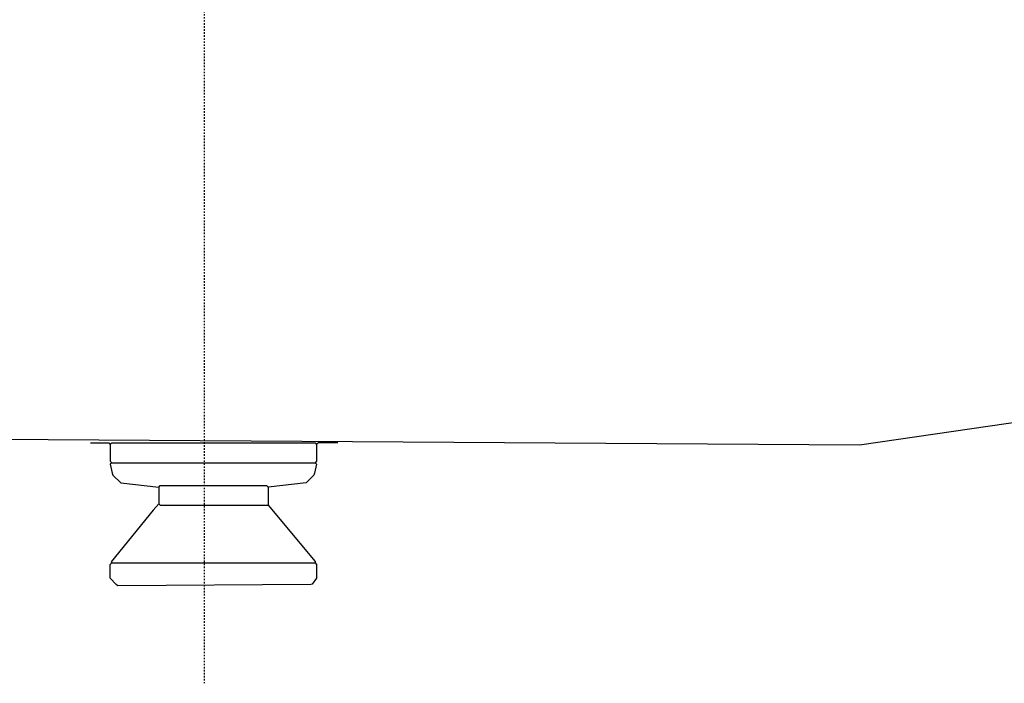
# Model space of a CAD drawing. Extents: x 49 to 882, y -9 to 1184.
# Tile 3 of 28: x 201 to 265, y -9 to 35. Entities that reach past the tile are written whole.
import ezdxf

# ---------------------------------------------------------------- set-up
doc = ezdxf.new("R2010")
doc.units = 0
doc.linetypes.add('$AUXILIARY', pattern=[0.1, 0.05, -0.05])
doc.layers.get('0').update_dxf_attribs({"linetype": 'CONTINUOUS'})
for name, color, linetype in [('Body', 7, 'CONTINUOUS'), ('Construction', 7, 'CONTINUOUS'), ('Hrdware', 7, 'CONTINUOUS')]:
    doc.layers.add(name, color=color, linetype=linetype)

# ---------------------------------------------------------------- blocks, each defined once
blk = doc.blocks.new('*G34')
at = {"linetype": 'CONTINUOUS'}
for p, q in [((206.575983, 5.390697, -1), (219.975983, 5.390697, -1)), ((209.675983, 3.790697, -1), (209.675983, 2.690697, -1)), ((216.875983, 3.790697, -1), (216.875983, 2.690697, -1)), ((216.875983, 2.690697, -1), (216.875983, 2.590697, -1)), ((216.775983, 2.590697, -1), (216.875983, 2.590697, -1)), ((216.875983, 2.590697, -1), (219.975983, -1.109303, -1)), ((206.575983, -1.209303, -1), (219.875983, -1.209303, -1)), ((219.875983, -1.209303, -1), (219.975983, -1.209303, -1)), ((219.975983, -1.109303, -1), (219.975983, -1.209303, -1))]:
    blk.add_line(p, q, dxfattribs=at)
for points in [[(205.175983, 6.690697, -1), (206.375983, 6.690697, -1), (206.475983, 6.590697, -1)], [(206.475983, 6.590697, -1), (206.575983, 6.690697, -1), (219.975983, 6.690697, -1), (220.075983, 6.590697, -1)], [(206.475983, 6.590697, -1), (206.475983, 5.490697, -1), (206.575983, 5.390697, -1)], [(220.075983, 6.590697, -1), (220.075983, 5.490697, -1), (219.975983, 5.390697, -1)], [(221.475983, 6.690697, -1), (220.175983, 6.690697, -1), (220.075983, 6.590697, -1)], [(206.575983, 5.390697, -1), (206.475983, 5.290697, -1), (206.605983, 4.700697, -1), (206.655983, 4.580697, -1), (207.165983, 4.070697, -1), (209.675983, 3.790697, -1)], [(219.975983, 5.390697, -1), (220.075983, 5.290697, -1), (219.945983, 4.700697, -1), (219.895983, 4.580697, -1), (219.385983, 4.070697, -1), (216.875983, 3.790697, -1)], [(209.675983, 3.790697, -1), (209.775983, 3.890697, -1), (216.775983, 3.890697, -1), (216.875983, 3.790697, -1)], [(209.675983, 2.690697, -1), (209.300383, 2.271197, -1), (206.534783, -1.144603, -1), (206.575983, -1.209303, -1)], [(209.675983, 2.690697, -1), (209.775983, 2.590697, -1), (216.775983, 2.590697, -1)], [(219.975983, -1.209303, -1), (220.075983, -1.309303, -1), (220.075983, -2.209303, -1), (219.775983, -2.609303, -1), (219.685983, -2.629303, -1), (206.975983, -2.709303, -1), (206.865983, -2.629303, -1), (206.475983, -2.209303, -1), (206.475983, -1.309303, -1), (206.575983, -1.209303, -1)]]:
    blk.add_polyline3d(points, dxfattribs=at)

msp = doc.modelspace()

# ---------------------------------------------------------------- linework, layer by layer
at = {"layer": 'Body', "linetype": 'CONTINUOUS'}
for p, q in [((294.147366, 12.098878, -2), (255.848362, 6.544596, -2)), ((255.848362, 6.544596, -2), (171.795522, 7.099512, -2))]:
    msp.add_line(p, q, dxfattribs=at)
at = {"layer": 'Construction', "color": 1, "linetype": '$AUXILIARY'}
msp.add_line((212.667709, 1183.544208), (212.667709, -9.139258), dxfattribs=at)

# ---------------------------------------------------------------- block references
at = {"layer": 'Hrdware', "color": 7, "linetype": 'CONTINUOUS'}
msp.add_blockref('*G34', (0, 0), dxfattribs=at)

doc.saveas('drawing.dxf')
